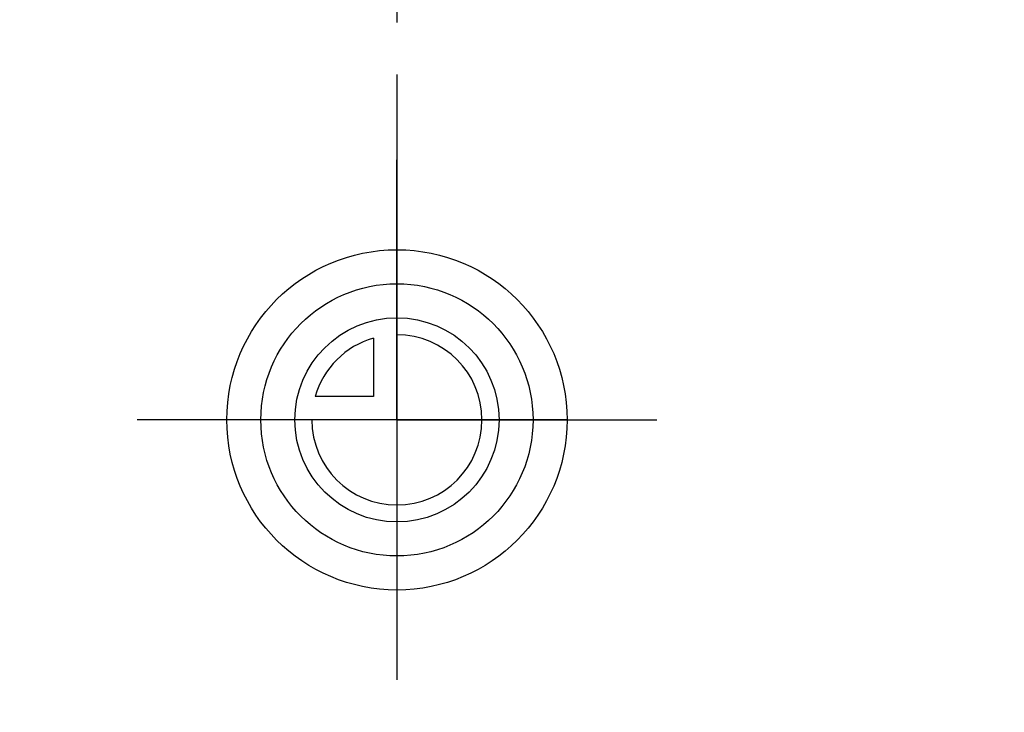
# Model space of a CAD drawing. Header units: millimetres. Extents: x 382 to 618, y 389 to 605.
# Tile 2 of 43: x 465 to 557, y 389 to 454. Entities that reach past the tile are written whole.
import ezdxf

# ---------------------------------------------------------------- set-up
doc = ezdxf.new("R2010")
doc.units = ezdxf.units.MM
doc.header["$LTSCALE"] = 65.185185
doc.linetypes.add('CENTER', pattern=[0.6, 0.375, -0.075, 0.075, -0.075])
for name, color, linetype in [('ACHSEN_S', 7, 'CONTINUOUS'), ('FLAECHEN', 7, 'CONTINUOUS'), ('KURVEN', 7, 'CONTINUOUS')]:
    doc.layers.add(name, color=color, linetype=linetype)

msp = doc.modelspace()

# ---------------------------------------------------------------- linework, layer by layer
at = {"layer": 'ACHSEN_S', "color": 2, "linetype": 'CENTER'}
msp.add_line((500, 605.171), (500, 395.25), dxfattribs=at)
at = {"layer": 'FLAECHEN', "color": 2, "linetype": 'CENTER'}
for q in [(500, 443.75), (472.5, 416.25), (527.5, 416.25), (500, 388.75)]:
    msp.add_line((500, 416.25), q, dxfattribs=at)
at = {"layer": 'FLAECHEN', "color": 7, "linetype": 'CONTINUOUS'}
msp.add_arc((500, 416.25), 90, 15.46601, 164.53399, dxfattribs=at)
at = {"layer": 'KURVEN', "color": 40, "linetype": 'CONTINUOUS'}
for p, q in [((500, 432.25), (500, 400.25)), ((497.8, 423.942), (497.8, 418.45)), ((497.8, 418.45), (492.308, 418.45)), ((516, 416.25), (484, 416.25))]:
    msp.add_line(p, q, dxfattribs=at)
for radius in [16, 12.8, 9.6]:
    msp.add_circle((500, 416.25), radius, dxfattribs=at)
for start, end in [(180, 90), (105.96201, 164.03799)]:
    msp.add_arc((500, 416.25), 8, start, end, dxfattribs=at)

doc.saveas('drawing.dxf')
